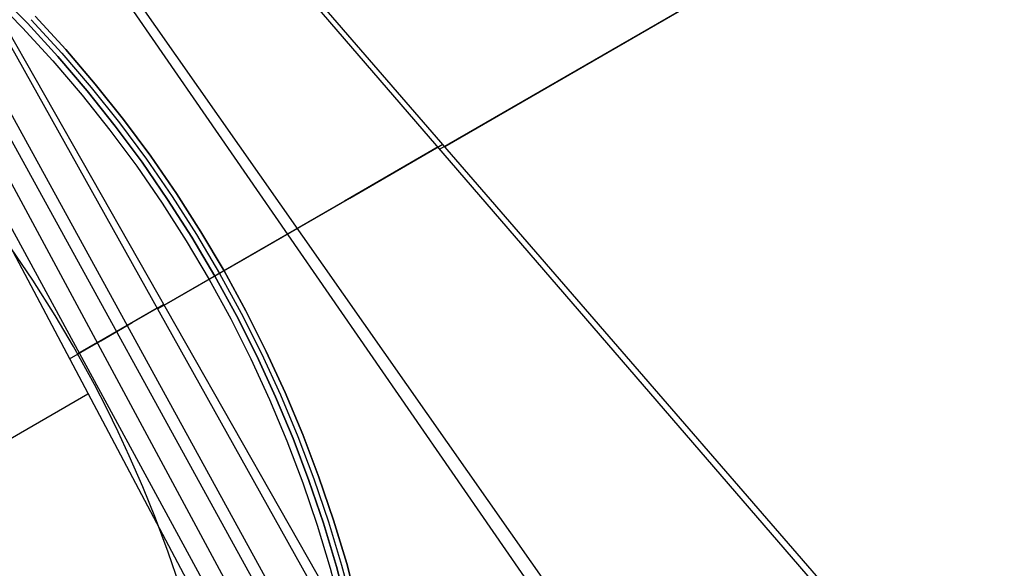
# Model space of a CAD drawing. Header units: millimetres. Extents: x 8926 to 10090, y -5004 to -3986.
# Tile 251 of 256: x 9578 to 9652, y -4327 to -4285. Entities that reach past the tile are written whole.
import ezdxf

# ---------------------------------------------------------------- set-up
doc = ezdxf.new("R2010")
doc.units = ezdxf.units.MM
doc.layers.add('1', color=7, linetype='Continuous')
doc.layers.add('BLANCO METALICO', color=7, linetype='Continuous', true_color=0xededed)

msp = doc.modelspace()

# ---------------------------------------------------------------- linework, layer by layer
at = {"layer": '1', "color": 29, "true_color": 0x4d342b}
for p, q in [((9763.119, -4206.418, 50.645), (9609.592, -4295.057, 56.316)), ((9609.955, -4294.849, 62.353), (9763.358, -4206.282, 56.462)), ((9648.948, -4339.831, 59.695), (9570.748, -4249.621, 65.026)), ((9648.487, -4340.096, 53.629), (9570.463, -4249.783, 59.02)), ((9631.534, -4349.826, 61.947), (9564.592, -4253.098, 65.267)), ((9632.624, -4349.2, 55.631), (9565.007, -4252.864, 59.233)), ((9616.855, -4358.246, 58.554), (9559.572, -4255.934, 59.524)), ((9559.685, -4255.87, 65.528), (9617.707, -4357.758, 64.555)), ((9614.191, -4359.775, 58.993), (9557.685, -4256.999, 59.537)), ((9613.42, -4360.217, 65.232), (9556.836, -4257.479, 65.612)), ((9555.797, -4258.065, 59.552), (9611.514, -4361.31, 59.331)), ((9553.985, -4259.089, 65.657), (9609.108, -4362.69, 65.657)), ((9610.353, -4361.976, 59.449), (9554.251, -4258.939, 59.561)), ((9609.445, -4294.888, 56.326), (9602.356, -4298.981, 57.007)), ((9602.759, -4298.75, 63.035), (9609.808, -4294.68, 62.363)), ((9595.727, -4302.809, 63.928), (9602.759, -4298.75, 63.035)), ((9602.356, -4298.981, 57.007), (9595.284, -4303.064, 57.911)), ((9578.79, -4304.96, 59.524), (9577.112, -4302.506, 59.534)), ((9595.284, -4303.064, 57.911), (9588.237, -4307.132, 59.039)), ((9588.72, -4306.855, 65.041), (9595.727, -4302.809, 63.928)), ((9580.48, -4307.621, 59.516), (9578.79, -4304.96, 59.524)), ((9586.309, -4308.156, 65.312), (9588.681, -4306.787, 65.042)), ((9581.863, -4309.957, 59.511), (9580.48, -4307.621, 59.516)), ((9588.204, -4307.072, 59.039), (9583.66, -4309.695, 59.442)), ((9583.933, -4309.528, 65.517), (9586.309, -4308.156, 65.312)), ((9581.553, -4310.902, 65.657), (9583.933, -4309.528, 65.517)), ((9583.447, -4312.834, 59.507), (9581.863, -4309.957, 59.511)), ((9583.644, -4309.665, 59.442), (9582.178, -4310.511, 59.51)), ((9584.385, -4314.655, 59.507), (9583.447, -4312.834, 59.507)), ((9573.902, -4318.769, 65.657), (9582.957, -4313.541, 65.657)), ((9585.254, -4316.428, 59.508), (9584.385, -4314.655, 59.507)), ((9586.086, -4318.219, 59.511), (9585.254, -4316.428, 59.508)), ((9587.113, -4320.569, 59.517), (9586.086, -4318.219, 59.511)), ((9588.077, -4322.945, 59.525), (9587.113, -4320.569, 59.517)), ((9589.032, -4325.499, 59.536), (9588.077, -4322.945, 59.525)), ((9589.913, -4328.093, 59.548), (9589.032, -4325.499, 59.536))]:
    msp.add_line(p, q, dxfattribs=at)
at = {"layer": 'BLANCO METALICO'}
for p, q in [((9578.38, -4285.544, 223.532), (9575.992, -4283.114, 223.532)), ((9575.992, -4283.114, 221.916), (9578.38, -4285.544, 221.916)), ((9578.38, -4285.544, 222.724), (9575.992, -4283.114, 222.724)), ((9575.992, -4283.114, 220.416), (9578.38, -4285.544, 220.416)), ((9575.641, -4283.471, 219.116), (9578.017, -4285.888, 219.116)), ((9575.641, -4283.471, 219.916), (9578.017, -4285.888, 219.916)), ((9578.67, -4285.269, 223.532), (9580.982, -4287.79, 223.532)), ((9578.96, -4284.993, 223.532), (9581.282, -4287.525, 223.532)), ((9581.282, -4287.525, 221.916), (9578.96, -4284.993, 221.916)), ((9581.282, -4287.525, 220.416), (9578.96, -4284.993, 220.416)), ((9578.96, -4284.993, 222.724), (9581.282, -4287.525, 222.724)), ((9578.96, -4284.993, 221.166), (9581.282, -4287.525, 221.166)), ((9578.017, -4285.888, 219.116), (9580.309, -4288.387, 219.116)), ((9578.017, -4285.888, 219.916), (9580.309, -4288.387, 219.916)), ((9580.683, -4288.055, 223.532), (9578.38, -4285.544, 223.532)), ((9578.38, -4285.544, 221.916), (9580.683, -4288.055, 221.916)), ((9580.683, -4288.055, 222.724), (9578.38, -4285.544, 222.724)), ((9578.38, -4285.544, 220.416), (9580.683, -4288.055, 220.416)), ((9581.282, -4287.525, 223.532), (9583.515, -4290.135, 223.532)), ((9583.515, -4290.135, 221.916), (9581.282, -4287.525, 221.916)), ((9583.515, -4290.135, 220.416), (9581.282, -4287.525, 220.416)), ((9581.282, -4287.525, 222.724), (9583.515, -4290.135, 222.724)), ((9581.282, -4287.525, 221.166), (9583.515, -4290.135, 221.166)), ((9580.309, -4288.387, 219.116), (9582.513, -4290.963, 219.116)), ((9580.309, -4288.387, 219.916), (9582.513, -4290.963, 219.916)), ((9582.898, -4290.644, 223.532), (9580.683, -4288.055, 223.532)), ((9580.683, -4288.055, 221.916), (9582.898, -4290.644, 221.916)), ((9582.898, -4290.644, 222.724), (9580.683, -4288.055, 222.724)), ((9580.683, -4288.055, 220.416), (9582.898, -4290.644, 220.416)), ((9580.982, -4287.79, 223.532), (9583.206, -4290.389, 223.532)), ((9585.022, -4293.308, 223.532), (9582.898, -4290.644, 223.532)), ((9582.898, -4290.644, 221.916), (9585.022, -4293.308, 221.916)), ((9585.022, -4293.308, 222.724), (9582.898, -4290.644, 222.724)), ((9582.898, -4290.644, 220.416), (9585.022, -4293.308, 220.416)), ((9583.206, -4290.389, 223.532), (9585.339, -4293.064, 223.532)), ((9583.515, -4290.135, 223.532), (9585.656, -4292.82, 223.532)), ((9585.656, -4292.82, 221.916), (9583.515, -4290.135, 221.916)), ((9585.656, -4292.82, 220.416), (9583.515, -4290.135, 220.416)), ((9583.515, -4290.135, 222.724), (9585.656, -4292.82, 222.724)), ((9583.515, -4290.135, 221.166), (9585.656, -4292.82, 221.166)), ((9582.513, -4290.963, 219.116), (9584.626, -4293.613, 219.116)), ((9582.513, -4290.963, 219.916), (9584.626, -4293.613, 219.916)), ((9585.656, -4292.82, 223.532), (9587.704, -4295.578, 223.532)), ((9587.704, -4295.578, 221.916), (9585.656, -4292.82, 221.916)), ((9587.704, -4295.578, 220.416), (9585.656, -4292.82, 220.416)), ((9585.656, -4292.82, 222.724), (9587.704, -4295.578, 222.724)), ((9585.656, -4292.82, 221.166), (9587.704, -4295.578, 221.166)), ((9584.626, -4293.613, 219.116), (9586.647, -4296.335, 219.116)), ((9584.626, -4293.613, 219.916), (9586.647, -4296.335, 219.916)), ((9587.054, -4296.044, 223.532), (9585.022, -4293.308, 223.532)), ((9585.022, -4293.308, 221.916), (9587.054, -4296.044, 221.916)), ((9587.054, -4296.044, 222.724), (9585.022, -4293.308, 222.724)), ((9585.022, -4293.308, 220.416), (9587.054, -4296.044, 220.416)), ((9585.339, -4293.064, 223.532), (9587.379, -4295.811, 223.532)), ((9587.379, -4295.811, 223.532), (9589.322, -4298.626, 223.532)), ((9587.704, -4295.578, 223.532), (9589.655, -4298.405, 223.532)), ((9589.655, -4298.405, 221.916), (9587.704, -4295.578, 221.916)), ((9589.655, -4298.405, 220.416), (9587.704, -4295.578, 220.416)), ((9587.704, -4295.578, 222.724), (9589.655, -4298.405, 222.724)), ((9587.704, -4295.578, 221.166), (9589.655, -4298.405, 221.166)), ((9586.647, -4296.335, 219.116), (9588.573, -4299.125, 219.116)), ((9586.647, -4296.335, 219.916), (9588.573, -4299.125, 219.916)), ((9588.989, -4298.848, 223.532), (9587.054, -4296.044, 223.532)), ((9587.054, -4296.044, 221.916), (9588.989, -4298.848, 221.916)), ((9588.989, -4298.848, 222.724), (9587.054, -4296.044, 222.724)), ((9587.054, -4296.044, 220.416), (9588.989, -4298.848, 220.416)), ((9590.827, -4301.717, 223.532), (9588.989, -4298.848, 223.532)), ((9588.989, -4298.848, 221.916), (9590.827, -4301.717, 221.916)), ((9590.827, -4301.717, 222.724), (9588.989, -4298.848, 222.724)), ((9588.989, -4298.848, 220.416), (9590.827, -4301.717, 220.416)), ((9589.322, -4298.626, 223.532), (9591.167, -4301.507, 223.532)), ((9589.655, -4298.405, 223.532), (9591.508, -4301.297, 223.532)), ((9591.508, -4301.297, 221.916), (9589.655, -4298.405, 221.916)), ((9591.508, -4301.297, 220.416), (9589.655, -4298.405, 220.416)), ((9589.655, -4298.405, 222.724), (9591.508, -4301.297, 222.724)), ((9589.655, -4298.405, 221.166), (9591.508, -4301.297, 221.166)), ((9588.573, -4299.125, 219.116), (9590.401, -4301.979, 219.116)), ((9588.573, -4299.125, 219.916), (9590.401, -4301.979, 219.916)), ((9592.564, -4304.648, 223.532), (9590.827, -4301.717, 223.532)), ((9590.827, -4301.717, 221.916), (9592.564, -4304.648, 221.916)), ((9592.564, -4304.648, 222.724), (9590.827, -4301.717, 222.724)), ((9590.827, -4301.717, 220.416), (9592.564, -4304.648, 220.416)), ((9591.167, -4301.507, 223.532), (9592.912, -4304.45, 223.532)), ((9591.508, -4301.297, 223.532), (9593.259, -4304.252, 223.532)), ((9593.259, -4304.252, 221.916), (9591.508, -4301.297, 221.916)), ((9593.259, -4304.252, 220.416), (9591.508, -4301.297, 220.416)), ((9591.508, -4301.297, 222.724), (9593.259, -4304.252, 222.724)), ((9591.508, -4301.297, 221.166), (9593.259, -4304.252, 221.166)), ((9590.401, -4301.979, 219.116), (9592.13, -4304.895, 219.116)), ((9590.401, -4301.979, 219.916), (9592.13, -4304.895, 219.916)), ((9594.2, -4307.637, 223.532), (9592.564, -4304.648, 223.532)), ((9592.564, -4304.648, 221.916), (9594.2, -4307.637, 221.916)), ((9594.2, -4307.637, 222.724), (9592.564, -4304.648, 222.724)), ((9592.564, -4304.648, 220.416), (9594.2, -4307.637, 220.416)), ((9592.912, -4304.45, 223.532), (9594.554, -4307.451, 223.532)), ((9593.259, -4304.252, 223.532), (9594.908, -4307.265, 223.532)), ((9594.908, -4307.265, 221.916), (9593.259, -4304.252, 221.916)), ((9594.908, -4307.265, 220.416), (9593.259, -4304.252, 220.416)), ((9593.259, -4304.252, 222.724), (9594.908, -4307.265, 222.724)), ((9593.259, -4304.252, 221.166), (9594.908, -4307.265, 221.166)), ((9592.13, -4304.895, 219.116), (9593.757, -4307.869, 219.116)), ((9592.13, -4304.895, 219.916), (9593.757, -4307.869, 219.916)), ((9595.731, -4310.681, 223.532), (9594.2, -4307.637, 223.532)), ((9594.2, -4307.637, 221.916), (9595.731, -4310.681, 221.916)), ((9595.731, -4310.681, 222.724), (9594.2, -4307.637, 222.724)), ((9594.2, -4307.637, 220.416), (9595.731, -4310.681, 220.416)), ((9594.554, -4307.451, 223.532), (9596.091, -4310.507, 223.532)), ((9594.908, -4307.265, 223.532), (9596.451, -4310.334, 223.532)), ((9596.451, -4310.334, 221.916), (9594.908, -4307.265, 221.916)), ((9596.451, -4310.334, 220.416), (9594.908, -4307.265, 220.416)), ((9594.908, -4307.265, 222.724), (9596.451, -4310.334, 222.724)), ((9594.908, -4307.265, 221.166), (9596.451, -4310.334, 221.166)), ((9593.757, -4307.869, 219.116), (9595.28, -4310.898, 219.116)), ((9593.757, -4307.869, 219.916), (9595.28, -4310.898, 219.916)), ((9597.156, -4313.776, 223.532), (9595.731, -4310.681, 223.532)), ((9595.731, -4310.681, 221.916), (9597.156, -4313.776, 221.916)), ((9597.156, -4313.776, 222.724), (9595.731, -4310.681, 222.724)), ((9595.731, -4310.681, 220.416), (9597.156, -4313.776, 220.416)), ((9596.091, -4310.507, 223.532), (9597.522, -4313.615, 223.532)), ((9596.451, -4310.334, 223.532), (9597.888, -4313.454, 223.532)), ((9597.888, -4313.454, 221.916), (9596.451, -4310.334, 221.916)), ((9597.888, -4313.454, 220.416), (9596.451, -4310.334, 220.416)), ((9596.451, -4310.334, 222.724), (9597.888, -4313.454, 222.724)), ((9596.451, -4310.334, 221.166), (9597.888, -4313.454, 221.166)), ((9595.28, -4310.898, 219.116), (9596.698, -4313.977, 219.116)), ((9595.28, -4310.898, 219.916), (9596.698, -4313.977, 219.916)), ((9597.522, -4313.615, 223.532), (9598.845, -4316.77, 223.532)), ((9597.888, -4313.454, 223.532), (9599.216, -4316.622, 223.532)), ((9599.216, -4316.622, 221.916), (9597.888, -4313.454, 221.916)), ((9599.216, -4316.622, 220.416), (9597.888, -4313.454, 220.416)), ((9597.888, -4313.454, 222.724), (9599.216, -4316.622, 222.724)), ((9597.888, -4313.454, 221.166), (9599.216, -4316.622, 221.166)), ((9596.698, -4313.977, 219.116), (9598.009, -4317.103, 219.116)), ((9596.698, -4313.977, 219.916), (9598.009, -4317.103, 219.916)), ((9598.473, -4316.918, 223.532), (9597.156, -4313.776, 223.532)), ((9597.156, -4313.776, 221.916), (9598.473, -4316.918, 221.916)), ((9598.473, -4316.918, 222.724), (9597.156, -4313.776, 222.724)), ((9597.156, -4313.776, 220.416), (9598.473, -4316.918, 220.416)), ((9599.216, -4316.622, 223.532), (9600.434, -4319.833, 223.532)), ((9600.434, -4319.833, 221.916), (9599.216, -4316.622, 221.916)), ((9600.434, -4319.833, 220.416), (9599.216, -4316.622, 220.416)), ((9599.216, -4316.622, 222.724), (9600.434, -4319.833, 222.724)), ((9599.216, -4316.622, 221.166), (9600.434, -4319.833, 221.166)), ((9598.009, -4317.103, 219.116), (9599.211, -4320.273, 219.116)), ((9598.009, -4317.103, 219.916), (9599.211, -4320.273, 219.916)), ((9599.681, -4320.104, 223.532), (9598.473, -4316.918, 223.532)), ((9598.473, -4316.918, 221.916), (9599.681, -4320.104, 221.916)), ((9599.681, -4320.104, 222.724), (9598.473, -4316.918, 222.724)), ((9598.473, -4316.918, 220.416), (9599.681, -4320.104, 220.416)), ((9598.845, -4316.77, 223.532), (9600.058, -4319.969, 223.532)), ((9599.211, -4320.273, 219.116), (9600.303, -4323.482, 219.116)), ((9599.211, -4320.273, 219.916), (9600.303, -4323.482, 219.916)), ((9600.779, -4323.33, 223.532), (9599.681, -4320.104, 223.532)), ((9599.681, -4320.104, 221.916), (9600.779, -4323.33, 221.916)), ((9600.779, -4323.33, 222.724), (9599.681, -4320.104, 222.724)), ((9599.681, -4320.104, 220.416), (9600.779, -4323.33, 220.416)), ((9600.058, -4319.969, 223.532), (9601.16, -4323.207, 223.532)), ((9600.434, -4319.833, 223.532), (9601.541, -4323.085, 223.532)), ((9601.541, -4323.085, 221.916), (9600.434, -4319.833, 221.916)), ((9601.541, -4323.085, 220.416), (9600.434, -4319.833, 220.416)), ((9600.434, -4319.833, 222.724), (9601.541, -4323.085, 222.724)), ((9600.434, -4319.833, 221.166), (9601.541, -4323.085, 221.166)), ((9601.765, -4326.591, 223.532), (9600.779, -4323.33, 223.532)), ((9600.779, -4323.33, 221.916), (9601.765, -4326.591, 221.916)), ((9601.765, -4326.591, 222.724), (9600.779, -4323.33, 222.724)), ((9600.779, -4323.33, 220.416), (9601.765, -4326.591, 220.416)), ((9601.16, -4323.207, 223.532), (9602.149, -4326.482, 223.532)), ((9601.541, -4323.085, 223.532), (9602.534, -4326.373, 223.532)), ((9602.534, -4326.373, 221.916), (9601.541, -4323.085, 221.916)), ((9602.534, -4326.373, 220.416), (9601.541, -4323.085, 220.416)), ((9601.541, -4323.085, 222.724), (9602.534, -4326.373, 222.724)), ((9601.541, -4323.085, 221.166), (9602.534, -4326.373, 221.166)), ((9600.303, -4323.482, 219.116), (9601.284, -4326.728, 219.116)), ((9600.303, -4323.482, 219.916), (9601.284, -4326.728, 219.916)), ((9602.534, -4326.373, 223.532), (9603.414, -4329.693, 223.532)), ((9603.414, -4329.693, 221.916), (9602.534, -4326.373, 221.916)), ((9603.414, -4329.693, 220.416), (9602.534, -4326.373, 220.416)), ((9602.534, -4326.373, 222.724), (9603.414, -4329.693, 222.724)), ((9602.534, -4326.373, 221.166), (9603.414, -4329.693, 221.166)), ((9601.284, -4326.728, 219.116), (9602.152, -4330.005, 219.116)), ((9601.284, -4326.728, 219.916), (9602.152, -4330.005, 219.916)), ((9602.637, -4329.885, 223.532), (9601.765, -4326.591, 223.532)), ((9601.765, -4326.591, 221.916), (9602.637, -4329.885, 221.916)), ((9602.637, -4329.885, 222.724), (9601.765, -4326.591, 222.724)), ((9601.765, -4326.591, 220.416), (9602.637, -4329.885, 220.416)), ((9602.149, -4326.482, 223.532), (9603.025, -4329.789, 223.532))]:
    msp.add_line(p, q, dxfattribs=at)

doc.saveas('drawing.dxf')
